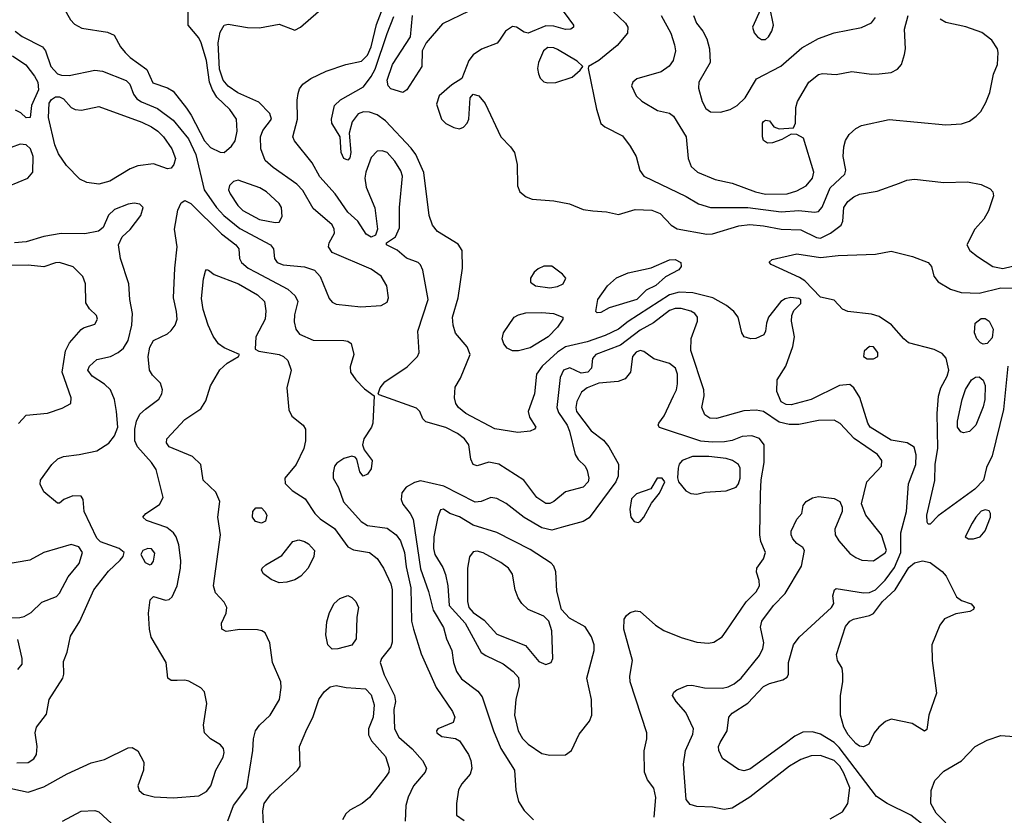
# Model space of a CAD drawing. Extents: x 1173079 to 1307053, y 522583 to 678478.
# Tile 255 of 256: x 1235842 to 1240862, y 603595 to 607653. Entities that reach past the tile are written whole.
import ezdxf

# ---------------------------------------------------------------- set-up
doc = ezdxf.new("R2010")
doc.units = 0

msp = doc.modelspace()

# ---------------------------------------------------------------- linework, layer by layer
at = {"layer": '0CON20XD'}
for points in [[(1236065.9, 607715), (1236101.7, 607651.7), (1236121.1, 607631.1), (1236159.3, 607609.3), (1236290.3, 607590.3), (1236323.3, 607575), (1236355.8, 607515), (1236379.4, 607485), (1236405, 607460), (1236489.6, 607399.6), (1236521.7, 607331.7), (1236595.4, 607305.4), (1236625, 607287.8), (1236692.2, 607202.2), (1236716.8, 607166.8), (1236785, 607035.4), (1236815, 607000.9), (1236865, 606977.1), (1236885, 606975.7), (1236921.7, 607008.3), (1236940, 607035), (1236950.4, 607085), (1236947.5, 607145), (1236913.2, 607195), (1236847.5, 607257.5), (1236824.5, 607294.5), (1236810.4, 607335), (1236795.2, 607445), (1236766.9, 607535), (1236755, 607560.8), (1236701.4, 607625), (1236700.3, 607785)], [(1238589.2, 607729.2), (1238666, 607625), (1238665.7, 607614.3), (1238652.5, 607605), (1238625, 607602.7), (1238565, 607620), (1238525, 607621.2), (1238435, 607584.2), (1238415, 607590), (1238375, 607615.6), (1238355, 607618.1), (1238320, 607595), (1238288.3, 607548.3), (1238276.1, 607533.9), (1238197, 607503), (1238155, 607474), (1238132.5, 607445), (1238097.3, 607352.7), (1238045, 607320), (1237981.4, 607265), (1237967, 607223), (1237992.2, 607145), (1238015, 607123.3), (1238055, 607103.5), (1238085, 607096.9), (1238104.6, 607105.4), (1238122.9, 607125), (1238131.4, 607145), (1238138.8, 607255), (1238155, 607273.3), (1238183.3, 607265), (1238216, 607225), (1238295.6, 607055), (1238345.5, 607005), (1238365.2, 606975.2), (1238379.2, 606915), (1238380, 606805), (1238392, 606775), (1238425, 606748.9), (1238455, 606737.5), (1238565, 606728.5), (1238645, 606713.6), (1238715, 606684.5), (1238765, 606678.9), (1238835, 606672.5), (1238895, 606658.8), (1238980, 606685), (1239065, 606682.2), (1239107.5, 606665), (1239164.7, 606604.7), (1239195, 606585.6), (1239345, 606559.6), (1239375, 606561.2), (1239508.2, 606601.8), (1239565, 606608.1), (1239635, 606601.9), (1239725, 606584.2), (1239825, 606581.1), (1239905, 606542.2), (1239925, 606539.4), (1239976.6, 606563.4), (1240031.2, 606605), (1240040, 606625), (1240044.4, 606695), (1240064.4, 606725), (1240095, 606750), (1240125, 606763.1), (1240215, 606778.6), (1240328.9, 606818.9), (1240365, 606834.2), (1240405, 606839.6), (1240555, 606822.5), (1240674.7, 606825.3), (1240745, 606812.9), (1240790.2, 606790.2), (1240803.4, 606775), (1240807.1, 606755), (1240782.6, 606677.4), (1240758, 606635), (1240711.8, 606585), (1240671.5, 606505), (1240686.5, 606476.5), (1240725, 606445.3), (1240804.7, 606394.7), (1240855, 606384.7), (1240905, 606396.4)], [(1239625, 607551.9), (1239645, 607552.9), (1239659.4, 607565), (1239676.9, 607595), (1239685.6, 607625), (1239666.2, 607716.2), (1239655, 607732.5), (1239635, 607722), (1239620, 607705), (1239578.6, 607615), (1239586.6, 607586.6), (1239604.2, 607565), (1239625, 607551.9)], [(1237715, 606212), (1237722.9, 606235), (1237714.4, 606295), (1237684.4, 606345), (1237635, 606380.9), (1237435, 606465.7), (1237416.7, 606495), (1237420, 606515), (1237446.9, 606565), (1237446.2, 606585), (1237435, 606606.9), (1237339.3, 606689.3), (1237285, 606781.9), (1237255, 606814.5), (1237135, 606898.5), (1237094.5, 606935), (1237071.8, 606995), (1237070.3, 607055), (1237082.5, 607087.5), (1237125.6, 607145), (1237116.9, 607175), (1237061.6, 607231.6), (1236955, 607279.5), (1236905, 607314.1), (1236878.9, 607345), (1236860.8, 607400.8), (1236854.2, 607535.8), (1236865, 607589.2), (1236885, 607625.6), (1236905, 607629.5), (1237003.5, 607613.5), (1237065, 607611.5), (1237165, 607630), (1237245, 607600), (1237274.6, 607615.4), (1237365, 607694.3)], [(1239973.8, 603576.2), (1240037.1, 603612.9), (1240065.2, 603655), (1240074.1, 603735), (1240045, 603809.6), (1240024.4, 603845), (1239995, 603873.9), (1239925, 603900), (1239877.6, 603897.6), (1239825, 603879.3), (1239767.5, 603845), (1239565, 603687.9), (1239475, 603631.4), (1239434.4, 603624.4), (1239375, 603635.7), (1239295, 603640), (1239260.3, 603650.3), (1239240, 603675), (1239227.1, 603855), (1239237.1, 603925), (1239275, 604009.2), (1239277.2, 604035), (1239239.4, 604119.4), (1239188.8, 604175), (1239171.2, 604205), (1239177.7, 604222.3), (1239193.3, 604235), (1239245, 604257.5), (1239268.8, 604258.8), (1239334.3, 604245.7), (1239425, 604244), (1239455, 604250.3), (1239484.4, 604265), (1239521.2, 604295), (1239615, 604410), (1239630.9, 604445), (1239636.4, 604475), (1239620, 604555), (1239626.7, 604585), (1239686.4, 604665), (1239744.3, 604725.7), (1239828.5, 604865), (1239844.2, 604945), (1239835, 604960), (1239805, 604980.8), (1239784.3, 605005), (1239775.7, 605025), (1239775.8, 605044.2), (1239803.8, 605105), (1239830, 605135), (1239837.5, 605175), (1239852.5, 605195), (1239885, 605214), (1239915, 605221.1), (1239995, 605210.8), (1240023.3, 605195), (1240036.1, 605166.1), (1240036.2, 605145), (1239999.2, 605055), (1240000, 605025), (1240018.5, 604995), (1240075, 604930.9), (1240105, 604909.6), (1240136.9, 604896.9), (1240195, 604893.5), (1240255, 604933.1), (1240261.9, 604945), (1240236.9, 605025), (1240155.7, 605125), (1240134.3, 605184.3), (1240161.8, 605295), (1240237.1, 605375), (1240237.5, 605405), (1240216.7, 605435), (1240096.3, 605516.3), (1240025, 605593.1), (1239995, 605609.7), (1239915, 605609.3), (1239815, 605588.9), (1239765, 605587.9), (1239715, 605600.7), (1239635, 605655.3), (1239598.1, 605661.9), (1239535, 605657.7), (1239395, 605619.5), (1239361.1, 605621.1), (1239335, 605637.5), (1239320.5, 605675), (1239332.1, 605735), (1239330.4, 605765), (1239264.6, 605965), (1239266.4, 606026.4), (1239298.5, 606115), (1239297.9, 606135), (1239285, 606153.6), (1239265, 606166.4), (1239215, 606180.5), (1239185, 606180.4), (1239155, 606169), (1239074, 606106), (1239005, 606069.3), (1238905, 605993), (1238780, 605945), (1238762.5, 605925), (1238758.5, 605875), (1238738.9, 605855), (1238705, 605850.6), (1238647.8, 605877.8), (1238614.6, 605865), (1238597.2, 605827.2), (1238580.8, 605675), (1238589.2, 605649.2), (1238633.2, 605585), (1238644.8, 605554.8), (1238674.7, 605434.7), (1238689.6, 605409.6), (1238725, 605375.7), (1238735, 605354), (1238744.7, 605315), (1238740.9, 605295), (1238715, 605268.7), (1238625.3, 605244.7), (1238565, 605194.6), (1238545, 605185.4), (1238525, 605184.6), (1238478.5, 605215), (1238412.2, 605305), (1238285, 605385.5), (1238235, 605396.7), (1238175, 605377.1), (1238153.6, 605383.6), (1238141.7, 605411.7), (1238132.5, 605485), (1238110.5, 605515), (1238075, 605542.3), (1238015, 605573.3), (1237912.2, 605602.2), (1237897.9, 605617.9), (1237882.5, 605655), (1237865, 605671.4), (1237675, 605740), (1237670, 605745), (1237680, 605775), (1237704, 605805), (1237818.3, 605881.7), (1237870.9, 605935), (1237878.2, 605955), (1237871.5, 606065), (1237925.4, 606225.4), (1237898, 606375), (1237885, 606403.3), (1237873.9, 606413.9), (1237815, 606436.2), (1237767.1, 606477.1), (1237712.5, 606505), (1237712.5, 606515), (1237758.8, 606545), (1237778.8, 606591.2), (1237779.2, 606695), (1237793.9, 606855), (1237785, 606882.9), (1237755, 606932.2), (1237715, 606976.4), (1237690, 606985), (1237665, 606981.9), (1237635, 606950.8), (1237607.5, 606875), (1237602.7, 606845), (1237608.6, 606798.6), (1237653.4, 606693.4), (1237661.1, 606625), (1237665.7, 606584.3), (1237656.1, 606553.9), (1237635, 606543.8), (1237609.1, 606559.1), (1237566, 606626), (1237515, 606670.9), (1237451.3, 606765), (1237372.1, 606852.1), (1237332.6, 606922.6), (1237243.3, 607035), (1237235.5, 607055), (1237259.3, 607145), (1237257.2, 607242.8), (1237262.6, 607277.4), (1237268.9, 607301.1), (1237285.8, 607325), (1237326.2, 607353.8), (1237405, 607390.4), (1237505, 607423.8), (1237585, 607442.3), (1237615, 607472.3), (1237634, 607515), (1237662.2, 607627.8), (1237687.5, 607695)], [(1239745, 603961.2), (1239565, 603830), (1239535, 603822.1), (1239507.6, 603827.6), (1239425, 603884), (1239407.1, 603925), (1239406, 603945), (1239413.2, 603966.8), (1239450, 604025), (1239457.1, 604095), (1239475.7, 604115), (1239555, 604167.5), (1239635, 604251.2), (1239665, 604266.4), (1239733.3, 604285), (1239755, 604300), (1239762, 604315), (1239762.5, 604375), (1239787.9, 604465), (1239816.2, 604503.8), (1239982.2, 604655), (1239992.9, 604675), (1239988, 604715), (1239996.7, 604745), (1240005, 604751.2), (1240145, 604729.6), (1240175, 604730.7), (1240205, 604744.7), (1240255, 604793.6), (1240302, 604858), (1240335.4, 604935), (1240334.8, 605035), (1240364.6, 605145), (1240374.6, 605285), (1240410.7, 605385), (1240413.4, 605433.4), (1240402.8, 605472.8), (1240366.7, 605495), (1240285, 605508), (1240178.8, 605575), (1240166.2, 605595), (1240125.2, 605725.2), (1240095.4, 605775.4), (1240075, 605792.5), (1240022.6, 605787.4), (1239878, 605715), (1239775, 605688.8), (1239750.2, 605690.2), (1239725, 605704.5), (1239703.3, 605756.7), (1239704.5, 605815.5), (1239748.9, 605885), (1239785, 605986.7), (1239792.1, 606035), (1239778, 606115), (1239778.9, 606145), (1239789.7, 606170.3), (1239824.5, 606205), (1239825, 606223.8), (1239815, 606231.2), (1239773.2, 606236.8), (1239745, 606229.6), (1239723.6, 606216.4), (1239660.5, 606135), (1239650, 606105), (1239645.7, 606065), (1239636, 606045), (1239595, 606026.2), (1239570, 606025), (1239535.8, 606035.8), (1239524, 606055), (1239505.8, 606135), (1239482.9, 606165), (1239445.9, 606195.9), (1239375.8, 606235), (1239275, 606260), (1239205, 606262.6), (1239155, 606248.9), (1238945, 606113.4), (1238894.6, 606075), (1238828.1, 606041.9), (1238735, 606010.6), (1238625, 605984.8), (1238585, 605957.4), (1238505.3, 605885), (1238478, 605845), (1238466.8, 605745), (1238434.4, 605655), (1238441.4, 605625), (1238473.3, 605575), (1238467.5, 605565), (1238445.6, 605554.4), (1238382, 605548), (1238265, 605566.9), (1238117.5, 605645), (1238080, 605675), (1238065.8, 605695), (1238059.2, 605725), (1238061.7, 605778.3), (1238090, 605825), (1238139.6, 605945), (1238124.4, 605985), (1238063.9, 606053.9), (1238051.8, 606095), (1238049.6, 606135), (1238077.9, 606235), (1238100, 606385), (1238097.5, 606475), (1238077.6, 606507.6), (1237972.6, 606572.6), (1237946.7, 606605), (1237930.8, 606655), (1237903.6, 606873.6), (1237862, 606965), (1237838.3, 606998.3), (1237707.1, 607137.1), (1237665, 607167.3), (1237625, 607181.8), (1237595, 607183.8), (1237567.5, 607172.5), (1237537.6, 607132.4), (1237522.5, 607075), (1237531.1, 606975), (1237525, 606948), (1237515, 606937.1), (1237494.3, 606945), (1237480.8, 606975), (1237476.2, 607056.2), (1237434.2, 607125), (1237432.5, 607145), (1237447.5, 607215), (1237478, 607245), (1237595, 607310.5), (1237635, 607362.5), (1237655, 607400), (1237715, 607582.2), (1237750.2, 607669.8)], [(1237795, 607281.9), (1237735, 607300), (1237721.1, 607315), (1237716.2, 607345), (1237742.5, 607425), (1237834.4, 607565.6), (1237844.4, 607674.4)], [(1238132.6, 607697.4), (1237998.8, 607631.2), (1237914.2, 607535), (1237894.2, 607495), (1237893.3, 607415), (1237815.3, 607294.7), (1237795, 607281.9)], [(1238866, 607696), (1238931.4, 607635), (1238942.9, 607615), (1238940.8, 607585), (1238888.5, 607521.5), (1238795.4, 607444.6), (1238742.5, 607415), (1238740, 607405), (1238782.8, 607197.2), (1238805, 607124), (1238825.8, 607105.8), (1238915, 607060), (1238955, 607008), (1238985.4, 606955.4), (1239003.7, 606883.7), (1239024.3, 606855), (1239240.8, 606750.8), (1239304, 606714), (1239364.7, 606694.7), (1239555, 606694.8), (1239725, 606672.7), (1239815, 606680.2), (1239895, 606672), (1239915, 606675.4), (1239933, 606697), (1239973.9, 606796.1), (1240050, 606865), (1240053.9, 606885), (1240040.3, 606955), (1240043.8, 607003.8), (1240053.2, 607036.8), (1240071.7, 607068.3), (1240105, 607098.9), (1240135, 607113.5), (1240276.2, 607143.8), (1240565, 607117.3), (1240645, 607122.2), (1240684.5, 607135.5), (1240719.1, 607160.9), (1240742, 607185), (1240768.5, 607231.5), (1240788.3, 607281.7), (1240807.5, 607375), (1240827.5, 607425), (1240831.5, 607485), (1240827.3, 607505), (1240798.2, 607548.2), (1240747.1, 607587.1), (1240666.6, 607616.6), (1240565, 607639.6), (1240535.8, 607655.8)], [(1239112.3, 607675), (1239161.5, 607585), (1239181.2, 607525), (1239186.5, 607495), (1239174.4, 607445), (1239153.3, 607416.7), (1239112.7, 607387.3), (1238988, 607352), (1238968, 607335), (1238962, 607315), (1238985.8, 607265), (1239015, 607237.1), (1239095, 607189.4), (1239155, 607175.6), (1239175, 607161.4), (1239240, 607055), (1239250.9, 606945), (1239265.7, 606905), (1239298, 606875), (1239388.7, 606838.7), (1239475, 606820), (1239594.2, 606775), (1239645, 606763.4), (1239755, 606765.3), (1239805, 606780), (1239852.9, 606805), (1239885.3, 606844.7), (1239892.1, 606875), (1239838.8, 607048.8), (1239805, 607067.5), (1239775, 607070), (1239727.7, 607042.3), (1239680, 607025), (1239655, 607022.5), (1239635, 607037.5), (1239630, 607055), (1239630, 607125), (1239635, 607133.3), (1239645, 607140), (1239665, 607138), (1239687, 607107), (1239715, 607096.7), (1239788.3, 607101.7), (1239797.5, 607125), (1239800, 607205), (1239808.8, 607235), (1239865, 607334), (1239915, 607373.1), (1239935, 607379.4), (1240005, 607373.3), (1240085, 607389.1), (1240185.4, 607375.4), (1240225, 607376.8), (1240285, 607383.8), (1240318.7, 607401.3), (1240338.9, 607425), (1240353.5, 607475), (1240358.2, 607505), (1240354.4, 607605), (1240372.1, 607675)], [(1239277.8, 607675), (1239292.9, 607635), (1239324.5, 607594.5), (1239345.6, 607555), (1239360, 607505), (1239363.3, 607435), (1239304.7, 607335), (1239303.7, 607303.7), (1239321.6, 607235), (1239340.6, 607200.6), (1239365, 607182.9), (1239415, 607181.8), (1239465, 607195.4), (1239501.1, 607215), (1239540.6, 607255), (1239598.3, 607351.7), (1239723.1, 607416.9), (1239829.9, 607510.1), (1239915, 607556.7), (1239995, 607585.4), (1240135, 607613.5), (1240185, 607636.7), (1240205, 607664.3)], [(1235819.5, 607595), (1235855, 607568.2), (1235958.2, 607515), (1235973.7, 607493.7), (1236000.2, 607415), (1236035, 607377.7), (1236055, 607370.2), (1236095, 607368.9), (1236225, 607395.8), (1236265, 607390.8), (1236385, 607342.3), (1236403.6, 607325), (1236423.2, 607273.2), (1236439.9, 607249.9), (1236463.5, 607233.5), (1236545, 607200.2), (1236625, 607140.9), (1236702.3, 607045), (1236739.5, 606965), (1236783.1, 606785), (1236845, 606695.3), (1236882.5, 606655), (1236965, 606588.1), (1237121.8, 606505), (1237136.2, 606485), (1237142.2, 606435), (1237155.7, 606415), (1237185, 606403.2), (1237295, 606391.8), (1237346.1, 606376.1), (1237375, 606342.5), (1237420.4, 606230.4), (1237435, 606212.5), (1237455, 606202.1), (1237581.1, 606188.9), (1237685, 606195.7), (1237715, 606212)], [(1235805, 607468.7), (1235872.7, 607422.7), (1235916.8, 607365), (1235933.8, 607335), (1235937.8, 607295), (1235902, 607215), (1235896.2, 607155), (1235875, 607152.5), (1235848.2, 607178.2), (1235821.3, 607191.3)], [(1238535, 607330.5), (1238575, 607333.5), (1238659.4, 607360.6), (1238700, 607395), (1238713.8, 607415), (1238685, 607441.5), (1238585, 607500.7), (1238565, 607510), (1238535, 607510.6), (1238513.5, 607495), (1238487, 607435), (1238481.9, 607405), (1238487.1, 607377.1), (1238495.6, 607355), (1238515.4, 607335.4), (1238535, 607330.5)], [(1236245, 606813.8), (1236185, 606822.9), (1236149.5, 606839.5), (1236080.1, 606910.1), (1236039.4, 606969.4), (1236022, 607015), (1235989.5, 607155), (1235992.7, 607227.3), (1236003.6, 607246.4), (1236025, 607259.1), (1236045, 607258.8), (1236065, 607250), (1236105, 607205.5), (1236124.7, 607194.7), (1236158, 607192), (1236245, 607210.9), (1236465, 607131.1), (1236515, 607107.3), (1236546.2, 607085), (1236576.2, 607055), (1236617.3, 606995), (1236636.7, 606945), (1236628.6, 606915), (1236614.2, 606895.8), (1236595, 606892), (1236525, 606917.7), (1236445, 606907.7), (1236405, 606891.8), (1236301.4, 606828.6), (1236245, 606813.8)], [(1235785.4, 606804.6), (1235884, 606845), (1235908.9, 606875), (1235911.6, 606955), (1235896.8, 606995), (1235875.7, 607015), (1235845, 607018.5), (1235798.1, 607001.9)], [(1237145, 606617.8), (1237165, 606620), (1237180.9, 606649.1), (1237177.7, 606695), (1237165, 606715.5), (1237101.1, 606775), (1237065.8, 606795), (1236955.7, 606834.3), (1236933, 606827), (1236912, 606808), (1236906.7, 606785), (1236914.5, 606765), (1236953.9, 606705), (1236980.5, 606680.5), (1237065, 606634.1), (1237145, 606617.8)], [(1235767.4, 603737.4), (1235885, 603713.5), (1235965, 603740.4), (1236085, 603806.4), (1236207, 603863), (1236275, 603880), (1236395, 603938.8), (1236415, 603941.2), (1236445, 603923.3), (1236475.5, 603865.5), (1236472.7, 603825), (1236444.6, 603745), (1236451.6, 603721.6), (1236472.7, 603702.7), (1236528.2, 603688.2), (1236625, 603683.2), (1236755, 603694.7), (1236794.1, 603715.9), (1236817.5, 603745), (1236841.4, 603825), (1236879.4, 603890.6), (1236885.5, 603915), (1236881.9, 603935), (1236866, 603955), (1236815, 603984.2), (1236784, 604015), (1236780, 604055), (1236796.2, 604165), (1236784.4, 604225), (1236765, 604245.6), (1236705, 604278.6), (1236684.2, 604284.2), (1236645, 604282), (1236615, 604282), (1236598, 604295), (1236589.4, 604375), (1236513, 604503), (1236504.4, 604544.4), (1236499.5, 604625), (1236507, 604693), (1236525, 604711.2), (1236585, 604692.5), (1236605, 604695.8), (1236620.4, 604709.6), (1236644.6, 604765), (1236662.3, 604855), (1236663.8, 604893.8), (1236653.9, 604975), (1236640.4, 605015), (1236626.4, 605035), (1236592, 605062), (1236488.9, 605098.9), (1236470, 605115), (1236486, 605135), (1236555, 605179.4), (1236574.5, 605215.5), (1236538.2, 605358.2), (1236514.6, 605395), (1236442.7, 605475), (1236430, 605505), (1236429.7, 605565), (1236437.3, 605605), (1236455, 605641.4), (1236483.9, 605666.1), (1236552.1, 605717.9), (1236567.5, 605745), (1236569.5, 605765), (1236559.4, 605799.4), (1236519.1, 605839.1), (1236504.7, 605864.7), (1236497.8, 605935), (1236505, 605982), (1236525, 606016.9), (1236595, 606051.1), (1236615, 606068.1), (1236634.7, 606095.3), (1236644.6, 606125), (1236642.5, 606165), (1236626.7, 606235), (1236632.9, 606385), (1236645.4, 606495), (1236631.6, 606585), (1236648.5, 606681.5), (1236665, 606719.4), (1236685, 606730.5), (1236715, 606716.2), (1236870.9, 606560.9), (1236943.6, 606505), (1236958.8, 606485), (1236962.7, 606435), (1236972.5, 606415), (1237007.3, 606385), (1237045.4, 606364.6), (1237208.5, 606278.5), (1237246.5, 606245), (1237259.6, 606215), (1237242.7, 606147.3), (1237241.9, 606111.9), (1237249.5, 606075), (1237269.5, 606049.5), (1237337.7, 606017.7), (1237495, 606017.5), (1237515, 606013.8), (1237531.7, 606001.7), (1237545.7, 605945), (1237527, 605883), (1237528.6, 605855), (1237556, 605816), (1237600.2, 605770.2), (1237650, 605735), (1237642.5, 605595), (1237635.8, 605575), (1237597.1, 605515), (1237590, 605485), (1237598.8, 605458.8), (1237639.4, 605405), (1237635, 605362), (1237615, 605334), (1237594.2, 605324.2), (1237577, 605347), (1237561.2, 605411.2), (1237552.3, 605422.3), (1237535, 605427.1), (1237495, 605415.6), (1237459.3, 605390.7), (1237447.5, 605375), (1237441.2, 605341.2), (1237440, 605315), (1237467.5, 605267.5), (1237493.2, 605193.2), (1237583.4, 605093.4), (1237615, 605073.8), (1237715, 605059.2), (1237762.5, 605025), (1237784.6, 604995), (1237804.3, 604935), (1237812.9, 604862.9), (1237837.1, 604755), (1237840.5, 604585), (1237849.5, 604545), (1237889.2, 604419.2), (1237965.9, 604245.9), (1238048.1, 604125), (1238061.4, 604095), (1238051.7, 604068.3), (1237975, 604035.6), (1237967.5, 604025), (1237969.2, 604015), (1237995, 603996.7), (1238065, 603985.7), (1238085, 603973.8), (1238130, 603905), (1238141.9, 603875), (1238147.1, 603835), (1238139.2, 603805), (1238096, 603755), (1238080, 603725), (1238070, 603655), (1238070, 603595), (1238108.3, 603568.3)], [(1235827.6, 603862.4), (1235885.3, 603864.7), (1235915, 603883.1), (1235927.1, 603905), (1235931.3, 603945), (1235921.6, 604015), (1235928.2, 604045), (1235979.3, 604110.7), (1235992.9, 604185), (1236061.9, 604295), (1236067.1, 604315), (1236065, 604380), (1236083.4, 604426.6), (1236100.9, 604509.1), (1236148.6, 604585), (1236220.6, 604745), (1236295, 604840.8), (1236355, 604895.8), (1236370, 604915), (1236374.3, 604935), (1236350, 604955), (1236255, 604990.4), (1236235, 605008.5), (1236170.6, 605145), (1236165.7, 605205), (1236155, 605222), (1236112.5, 605225), (1236067.5, 605205), (1236045, 605187.5), (1236035, 605187.5), (1235965, 605244), (1235945.8, 605284.2), (1235947.5, 605305), (1236005.6, 605385), (1236036.2, 605413.8), (1236065.6, 605425.6), (1236145, 605434.5), (1236235, 605454), (1236296.9, 605493.1), (1236325, 605530.6), (1236342.4, 605575), (1236335.3, 605654.7), (1236326, 605715), (1236305, 605764.2), (1236275, 605793.3), (1236211.5, 605835), (1236189.5, 605865), (1236197.8, 605885), (1236235, 605920.6), (1236305, 605935.6), (1236344.7, 605955.3), (1236371.7, 605978.3), (1236395, 606016.2), (1236414.6, 606095), (1236416.7, 606155), (1236402.9, 606225), (1236399.2, 606305), (1236355.5, 606435), (1236346.2, 606505), (1236363.8, 606546.2), (1236405, 606582.5), (1236460, 606655), (1236472, 606695), (1236455, 606712.5), (1236425, 606716.5), (1236395, 606711.5), (1236325, 606684.4), (1236294.6, 606655.4), (1236267.5, 606592.5), (1236243.3, 606575), (1236175, 606561.5), (1236052.8, 606562.8), (1235965, 606546.7), (1235875, 606520), (1235815, 606515.5)], [(1240485, 605080), (1240475, 605080), (1240469.7, 605089.7), (1240466.7, 605125), (1240508.1, 605301.9), (1240510.3, 605385), (1240523.3, 605466.7), (1240520.4, 605645), (1240526.9, 605733.1), (1240538.2, 605775), (1240570.3, 605835), (1240579.5, 605865), (1240566.4, 605926.4), (1240545, 605950.8), (1240505, 605971.4), (1240374.2, 606005), (1240349.4, 606025), (1240286.7, 606096.7), (1240225, 606139.3), (1240185, 606151.4), (1240064.5, 606164.5), (1240036.9, 606176.9), (1239995, 606222.9), (1239925, 606237.5), (1239845, 606320.4), (1239818.5, 606338.5), (1239674.3, 606404.3), (1239663.6, 606416.4), (1239679.5, 606430.5), (1239805, 606459.3), (1239925, 606439.3), (1240015, 606450.8), (1240205, 606457.8), (1240285, 606471.6), (1240395, 606445.4), (1240474.4, 606414.4), (1240492, 606395), (1240504, 606345), (1240525, 606316), (1240588.8, 606278.8), (1240642.2, 606262.2), (1240735, 606257.4), (1240845, 606285.7), (1240925, 606283.6)], [(1236163.8, 606343.8), (1236115, 606392.5), (1236045, 606414.4), (1236025, 606413.1), (1235965, 606392.2), (1235885, 606401.5), (1235795, 606399.1)], [(1238787, 606157), (1238780, 606165), (1238790.5, 606225), (1238839.2, 606295), (1238885, 606337.1), (1238945, 606361.9), (1239062.4, 606387.6), (1239155, 606428.2), (1239185, 606429.6), (1239212.9, 606415), (1239215.6, 606395), (1239203.4, 606376.6), (1239135, 606342.2), (1239085, 606297.7), (1239036.7, 606273.3), (1238989.4, 606225), (1238847.5, 606182.5), (1238805, 606160), (1238787, 606157)], [(1236903.1, 603566.9), (1236932.7, 603645), (1237000.4, 603735), (1237031.3, 603925), (1237034.7, 603985.3), (1237044.7, 604025.3), (1237065.5, 604055), (1237119.5, 604105), (1237166.9, 604185), (1237175.9, 604245.9), (1237174, 604275), (1237131.1, 604375), (1237117.8, 604475), (1237094.2, 604525), (1237076.2, 604536.2), (1237055, 604540), (1236965, 604542.5), (1236895, 604532), (1236872, 604545), (1236870.8, 604575), (1236894.6, 604625.4), (1236899.1, 604655), (1236885, 604681.9), (1236839.8, 604729.8), (1236829.5, 604765), (1236865.6, 605025), (1236853.1, 605115), (1236863.1, 605195), (1236842.6, 605242.6), (1236778.1, 605305), (1236765.7, 605385), (1236722.5, 605425), (1236605, 605474.5), (1236590, 605495), (1236592.2, 605515), (1236685, 605613.3), (1236765, 605668), (1236790.7, 605709.3), (1236815.7, 605785), (1236863.2, 605866.8), (1236899.3, 605900.7), (1236957.5, 605935), (1236962.5, 605945), (1236885, 605978.6), (1236855, 605999.2), (1236828.6, 606038.6), (1236802.7, 606095), (1236777.7, 606175), (1236768.9, 606231.1), (1236778.9, 606331.1), (1236788.8, 606371.2), (1236795, 606378.8), (1236805, 606376.2), (1236833.1, 606353.1), (1236957.1, 606305), (1237055, 606250), (1237091.2, 606215), (1237097.5, 606167.5), (1237093.8, 606125), (1237045.8, 606035.8), (1237043, 605973), (1237061.7, 605961.7), (1237165, 605944.6), (1237187.1, 605935), (1237208.5, 605915), (1237226, 605865), (1237204.8, 605775), (1237213.8, 605663.8), (1237230.4, 605630.4), (1237287.8, 605585), (1237299.5, 605565), (1237299.5, 605505), (1237290.5, 605465), (1237251.5, 605385), (1237194.6, 605315), (1237195, 605288), (1237230.9, 605250.9), (1237298.5, 605208.5), (1237347.5, 605135), (1237375, 605107.3), (1237448.1, 605058.1), (1237515, 604963.6), (1237545, 604949.2), (1237626, 604935), (1237665.6, 604905), (1237697.9, 604855), (1237733.9, 604775), (1237741.2, 604745), (1237741.9, 604478.1), (1237735, 604453.5), (1237687.3, 604395), (1237680.9, 604375), (1237700.4, 604310.4), (1237753.5, 604205), (1237757.5, 604175), (1237750.5, 604135), (1237752.9, 604035), (1237775, 603993.8), (1237843.9, 603933.9), (1237896.7, 603875), (1237915.6, 603835), (1237908.9, 603815), (1237850.7, 603745), (1237822.8, 603687.2), (1237810.4, 603645), (1237806.9, 603565)], [(1238545, 606284.6), (1238585, 606291.5), (1238613.8, 606305), (1238626.2, 606335), (1238610, 606355), (1238555, 606396), (1238514.3, 606395.7), (1238485, 606382), (1238466, 606365), (1238446, 606335), (1238446.2, 606315), (1238472.5, 606295), (1238545, 606284.6)], [(1235836.3, 605593.7), (1235875, 605636), (1235984.6, 605645.4), (1236059.1, 605670.9), (1236103.3, 605695), (1236103.8, 605725), (1236059.2, 605855), (1236075.2, 605964.8), (1236095.8, 606004.2), (1236155, 606072), (1236168.3, 606081.7), (1236225, 606100), (1236238.6, 606125), (1236234.2, 606145), (1236198.5, 606178.5), (1236179.1, 606209.1), (1236177.8, 606305), (1236163.8, 606343.8)], [(1238355, 605964), (1238328.3, 605978.3), (1238310.3, 606000.3), (1238302.5, 606025), (1238309.2, 606055), (1238364, 606136), (1238385, 606147.9), (1238422.7, 606157.3), (1238505, 606160), (1238564.7, 606154.7), (1238611.2, 606135), (1238612, 606125), (1238584.4, 606085), (1238536.7, 606035), (1238445, 605979.1), (1238385, 605964.3), (1238355, 605964)], [(1240755, 605998.5), (1240741.4, 606005), (1240722.7, 606025), (1240710.4, 606055), (1240714.5, 606105.5), (1240745, 606128.6), (1240765, 606128.6), (1240785, 606116), (1240805.6, 606075), (1240800.2, 606029.8), (1240775, 606000.6), (1240755, 605998.5)], [(1239077.5, 603585), (1239085.3, 603685.3), (1239075, 603732.5), (1239043.8, 603775), (1239028.6, 603815), (1239027, 603923), (1239039.5, 603985), (1239039.1, 604015), (1238954.4, 604275), (1238952.5, 604305), (1238967.5, 604385), (1238922.1, 604545), (1238924.6, 604595.4), (1238935.4, 604614.6), (1238955, 604630), (1238982.6, 604637.4), (1239005, 604633.5), (1239084, 604564), (1239126.7, 604536.7), (1239215, 604501.2), (1239295, 604478.2), (1239355, 604472.5), (1239382, 604478), (1239424.2, 604505), (1239445, 604534.2), (1239546.2, 604683.8), (1239597.5, 604735), (1239614.3, 604765), (1239612.7, 604792.7), (1239598.8, 604835), (1239600, 604855), (1239635, 604903.8), (1239644.4, 604935), (1239621.5, 604991.5), (1239616.2, 605026.2), (1239618.8, 605235), (1239623.5, 605306.5), (1239638.9, 605395), (1239638.1, 605485), (1239615, 605517.5), (1239575, 605530), (1239526.2, 605526.2), (1239475, 605507.1), (1239435, 605500), (1239372.4, 605497.6), (1239315, 605503), (1239105, 605573.1), (1239098, 605585), (1239101.4, 605595), (1239127.6, 605632.4), (1239175.5, 605735), (1239190.4, 605765), (1239196.7, 605795), (1239196.4, 605845), (1239185.2, 605875.2), (1239155, 605899.3), (1239075, 605923.8), (1239025, 605960.4), (1239005.3, 605965.3), (1238985, 605956.6), (1238966.1, 605935), (1238956.7, 605855), (1238929.6, 605820.4), (1238892.9, 605807.1), (1238795, 605799.8), (1238735.5, 605775), (1238706.2, 605753.8), (1238682.4, 605705), (1238677.5, 605675), (1238681.6, 605655), (1238755.2, 605555.2), (1238818.7, 605508.7), (1238846.2, 605475), (1238895, 605386.7), (1238893.1, 605325), (1238881.5, 605295), (1238745, 605112.7), (1238715, 605092.9), (1238615, 605065.4), (1238555, 605048.7), (1238505, 605060.3), (1238414.3, 605114.3), (1238321.9, 605185), (1238275, 605211.2), (1238245, 605215.4), (1238195, 605195.4), (1238165, 605192.3), (1238005, 605274.4), (1237885, 605300), (1237855, 605292.5), (1237812.2, 605267.8), (1237789.8, 605240.2), (1237786.5, 605205), (1237795, 605182), (1237833.8, 605133.8), (1237848.5, 605105), (1237885, 604851.4), (1237926.6, 604736.6), (1237950.8, 604640.8), (1238003.4, 604553.4), (1238018.1, 604495), (1238046.2, 604436.2), (1238053.5, 604375), (1238068.7, 604328.7), (1238095, 604290), (1238177.7, 604227.7), (1238199.5, 604199.5), (1238258.7, 604025), (1238296, 603935), (1238365.9, 603825), (1238372.7, 603722.7), (1238385.6, 603665), (1238415, 603620), (1238462.1, 603572.1)], [(1240195, 605922.9), (1240216.9, 605935), (1240217.5, 605955), (1240195, 605984.2), (1240175, 605985.8), (1240147.9, 605962.1), (1240144.2, 605935), (1240162.9, 605922.9), (1240195, 605922.9)], [(1240881.1, 605885), (1240858.6, 605665), (1240800.8, 605429.2), (1240771.9, 605368.1), (1240757.2, 605305), (1240711.7, 605258.3), (1240525, 605122), (1240485, 605080)], [(1240655, 605545.6), (1240640.7, 605550.7), (1240624.6, 605575), (1240624.6, 605605), (1240647.5, 605715), (1240665, 605766.2), (1240695, 605816), (1240715, 605830), (1240735, 605832), (1240755, 605813.8), (1240765, 605786.7), (1240763.8, 605715), (1240755, 605678.8), (1240716.7, 605585), (1240685, 605553.3), (1240655, 605545.6)], [(1239295, 605232.9), (1239335, 605242.5), (1239445, 605249.4), (1239495, 605268.8), (1239507.5, 605285), (1239515.6, 605315), (1239516.5, 605365), (1239506.9, 605385), (1239475.8, 605405), (1239445, 605414.7), (1239355.2, 605425.2), (1239273.3, 605425), (1239219.2, 605405), (1239205, 605386.2), (1239198.9, 605365), (1239195.9, 605315.9), (1239202, 605295), (1239239.3, 605249.3), (1239265, 605235.6), (1239295, 605232.9)], [(1238995, 605088.9), (1239005, 605093.5), (1239025, 605115.7), (1239063.2, 605186.8), (1239105, 605237.5), (1239131.2, 605295), (1239117.5, 605315), (1239093.3, 605315), (1239060.6, 605259.4), (1238986.7, 605235), (1238961.3, 605208.7), (1238953.1, 605155), (1238958.1, 605115), (1238975, 605092.9), (1238995, 605088.9)], [(1237075, 605084.4), (1237045, 605093.1), (1237028.9, 605115), (1237030.6, 605145), (1237046.8, 605163.2), (1237075, 605162.5), (1237092.9, 605145), (1237101.9, 605125), (1237095.8, 605095), (1237075, 605084.4)], [(1238545, 603901.1), (1238625, 603902.9), (1238655.7, 603925), (1238695, 604008), (1238747.5, 604075), (1238758.6, 604105), (1238758.5, 604185), (1238733.5, 604295), (1238771.1, 604435), (1238770.6, 604465), (1238757.8, 604505), (1238725, 604556.9), (1238645, 604599.6), (1238605.2, 604645), (1238581.7, 604738.3), (1238576, 604836), (1238565.5, 604865), (1238551.5, 604881.5), (1238445, 604950.4), (1238275, 605037.7), (1238155, 605075.3), (1238085, 605117.1), (1238034.7, 605134.7), (1238003.9, 605156.1), (1237987.1, 605152.9), (1237973.6, 605116.4), (1237953.4, 605015), (1237952.3, 604955), (1237959.7, 604925), (1237999.2, 604859.2), (1238012.7, 604822.7), (1238025.3, 604764.7), (1238032.4, 604665), (1238113, 604575), (1238195.8, 604425.8), (1238219.1, 604409.1), (1238307.8, 604367.8), (1238358.7, 604328.7), (1238385, 604297.5), (1238388.5, 604255), (1238372.5, 604185), (1238365.4, 604105), (1238384.6, 604025), (1238406.4, 603986.4), (1238435, 603957.5), (1238505, 603910.6), (1238545, 603901.1)], [(1240705, 605004.4), (1240739.2, 605015), (1240764.5, 605045), (1240792.5, 605115), (1240792.5, 605135), (1240785, 605148), (1240765, 605153.1), (1240745, 605145.5), (1240716.5, 605115), (1240698.5, 605085), (1240663.3, 605015), (1240680, 605005), (1240705, 605004.4)], [(1235745, 604601.2), (1235843.3, 604603.3), (1235865, 604608.8), (1235900.4, 604629.6), (1235955, 604681.1), (1236029.2, 604710.8), (1236045, 604727.1), (1236089.5, 604810.5), (1236145, 604880), (1236163.2, 604935), (1236143.1, 604965), (1236105, 604975.4), (1235965, 604934.5), (1235894, 604896), (1235755, 604872.7)], [(1236505, 604872.9), (1236515, 604876), (1236525, 604891.2), (1236531.7, 604931.7), (1236515, 604953.5), (1236495, 604956.2), (1236469.2, 604945), (1236460, 604925), (1236482.5, 604885), (1236505, 604872.9)], [(1237165, 604780.6), (1237125, 604797.8), (1237085, 604826), (1237075.7, 604845), (1237078.6, 604855), (1237096.9, 604873.1), (1237179.4, 604920.6), (1237235, 604992), (1237265, 605000), (1237295, 604992), (1237315, 604980), (1237345, 604946.2), (1237341.4, 604915), (1237312.5, 604855), (1237275.5, 604814.5), (1237245, 604795.7), (1237205, 604783.3), (1237165, 604780.6)], [(1238525, 604364.3), (1238551.2, 604375), (1238560.9, 604395), (1238555.8, 604535), (1238539.6, 604585), (1238515, 604610.9), (1238435, 604644.4), (1238402.9, 604675), (1238383.7, 604703.7), (1238367.8, 604745), (1238355.6, 604825), (1238334.4, 604855), (1238294.8, 604884.8), (1238205, 604932.9), (1238175, 604942.1), (1238155, 604938.5), (1238136.3, 604913.7), (1238125.2, 604855), (1238124.8, 604685), (1238132.6, 604655), (1238155, 604629.2), (1238210.8, 604590.8), (1238275, 604518.2), (1238420.4, 604460.4), (1238488.5, 604378.5), (1238525, 604364.3)], [(1240145, 603944.3), (1240125, 603947.8), (1240105, 603960.5), (1240067.2, 604005), (1240045, 604044.2), (1240027.3, 604105), (1240026.7, 604205), (1240039.1, 604275), (1240039.2, 604315), (1240035.5, 604345.5), (1240011.2, 604385), (1240006.2, 604415), (1240052.2, 604557.8), (1240074.5, 604585), (1240094, 604596), (1240175, 604613.1), (1240195, 604623.4), (1240240.7, 604685), (1240305.2, 604745), (1240375, 604858.7), (1240405, 604882.3), (1240445, 604892.1), (1240485, 604883.8), (1240545, 604838.2), (1240565.9, 604815), (1240619.2, 604709.2), (1240645, 604690.5), (1240693.2, 604673.2), (1240708, 604655), (1240705.7, 604644.3), (1240687.5, 604635), (1240615, 604622.7), (1240557, 604597), (1240533.2, 604565), (1240492.5, 604465), (1240494.4, 604385), (1240517, 604217), (1240477.5, 604105), (1240468.3, 604031.7), (1240455, 604023.3), (1240393, 604063), (1240285, 604085.5), (1240257.1, 604072.9), (1240222.2, 604045), (1240199.4, 604015), (1240172.3, 603957.7), (1240145, 603944.3)], [(1237435, 604442.9), (1237413.3, 604465), (1237402.5, 604515), (1237408.7, 604581.3), (1237421.2, 604628.8), (1237446.2, 604675), (1237475, 604701.2), (1237515, 604716), (1237535, 604706.2), (1237555.5, 604685.5), (1237570, 604655), (1237561.4, 604605), (1237557.1, 604495), (1237535, 604462.9), (1237465, 604444.4), (1237435, 604442.9)], [(1235831.9, 604338.1), (1235854.4, 604365.6), (1235855.6, 604395), (1235832.2, 604492.2)], [(1237085, 603550), (1237082.6, 603617.4), (1237089.2, 603655), (1237121, 603699), (1237258, 603825), (1237272, 603845), (1237268.6, 603945), (1237306.7, 604033.3), (1237336.9, 604093.1), (1237367.5, 604185), (1237395, 604224.3), (1237425, 604250), (1237455, 604257.1), (1237506.3, 604246.3), (1237605, 604240.4), (1237635, 604210), (1237648.7, 604158.7), (1237645.2, 604095), (1237621.3, 604035), (1237621.1, 604005), (1237636.2, 603975), (1237706.7, 603895), (1237726.7, 603835), (1237724.4, 603815), (1237711.1, 603795), (1237625.7, 603685), (1237588.6, 603655), (1237525, 603621.5), (1237505, 603602.1), (1237488.6, 603571.4)], [(1240525, 603486.2), (1240385.2, 603595.2), (1240264.7, 603654.7), (1240210.5, 603690.5), (1240021.2, 603941.2), (1239995, 603965.3), (1239925, 604009.3), (1239885, 604020.8), (1239835, 604018.8), (1239795, 603999.2), (1239745, 603961.2)], [(1240565, 603556.6), (1240515.9, 603605), (1240488.4, 603655), (1240489.5, 603720.5), (1240507.9, 603772.1), (1240555, 603820.6), (1240645, 603872), (1240714, 603946), (1240775, 603978.2), (1240845, 604001.2), (1241005, 603990), (1241115, 603968), (1241351.1, 603881.1), (1241465, 603832.8), (1241633.8, 603735), (1241716.4, 603645), (1241729.4, 603615), (1241738.6, 603565)], [(1236060.8, 603565), (1236155, 603616.5), (1236225, 603620), (1236245, 603612.9), (1236331.4, 603535)]]:
    msp.add_lwpolyline(points, dxfattribs=at)

doc.saveas('drawing.dxf')
